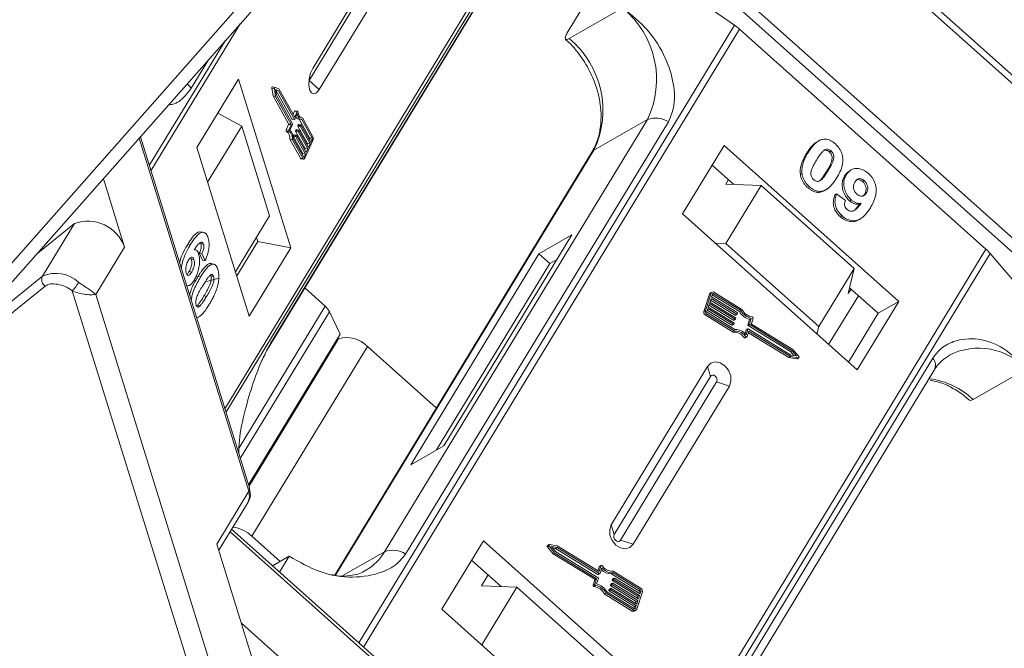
# Model space of a CAD drawing. Header units: millimetres. Extents: x -956 to 636, y -192 to 923.
# Tile 44 of 75: x 117 to 163, y 758 to 787. Entities that reach past the tile are written whole.
import ezdxf

# ---------------------------------------------------------------- set-up
doc = ezdxf.new("R2010")
doc.units = ezdxf.units.MM

msp = doc.modelspace()

# ---------------------------------------------------------------- linework, layer by layer
at = {"color": 7, "linetype": 'Continuous', "lineweight": 15}
for p, q in [((154.817, 791.186), (174.664, 773.468)), ((174.814, 773.715), (155.436, 791.015)), ((139.625, 790.646), (126.295, 768.74)), ((126.349, 768.567), (139.781, 790.643)), ((128.389, 771.692), (139.918, 790.64)), ((139.903, 790.64), (128.428, 771.781)), ((130.217, 784.026), (134.319, 790.768)), ((134.156, 790.772), (130.393, 784.588)), ((130.698, 783.606), (135.046, 790.751)), ((146.803, 790.482), (164.602, 774.592)), ((164.943, 774.947), (147.562, 790.464)), ((146.031, 789.371), (150.046, 786.606)), ((128.264, 788.993), (115.019, 774)), ((115.83, 774.007), (128.82, 788.711)), ((142.254, 786.251), (143.15, 787.724)), ((144.836, 787.407), (142.339, 785.98)), ((122.851, 779.824), (127.016, 786.67)), ((150.046, 786.606), (132.542, 757.84)), ((132.762, 757.643), (150.276, 786.425)), ((150.276, 786.425), (161.761, 776.172)), ((126.31, 785.871), (122.776, 780.063)), ((124.731, 783.676), (125.526, 784.983)), ((126.934, 784.096), (124.992, 780.904)), ((129.375, 776.241), (126.934, 784.096)), ((128.633, 783.706), (128.51, 783.73)), ((128.816, 783.632), (128.635, 783.706)), ((130.698, 783.606), (130.217, 784.026)), ((128.483, 783.666), (128.54, 783.313)), ((128.483, 783.666), (128.607, 783.643)), ((128.54, 783.313), (129.266, 782.008)), ((128.54, 783.313), (128.663, 783.29)), ((128.607, 783.643), (128.663, 783.29)), ((128.791, 783.554), (128.657, 783.609)), ((128.657, 783.609), (128.699, 783.349)), ((128.662, 783.58), (128.667, 783.578)), ((128.663, 783.29), (129.39, 781.985)), ((128.667, 783.578), (128.791, 783.554)), ((128.667, 783.578), (129.414, 782.237)), ((128.699, 783.349), (129.446, 782.009)), ((129.537, 782.214), (128.791, 783.554)), ((129.55, 782.316), (128.816, 783.632)), ((125.967, 782.506), (127.082, 781.897)), ((125.972, 782.504), (125.97, 782.511)), ((129.544, 782.603), (129.475, 782.449)), ((129.544, 782.603), (129.668, 782.58)), ((129.668, 782.58), (129.55, 782.316)), ((129.67, 782.484), (129.551, 782.22)), ((129.688, 782.599), (129.564, 782.622)), ((129.837, 782.303), (129.908, 782.29)), ((127.082, 781.897), (125.494, 779.288)), ((127.082, 781.897), (128.378, 777.724)), ((129.265, 781.98), (129.154, 781.733)), ((129.265, 781.98), (129.389, 781.957)), ((129.266, 782.008), (129.39, 781.985)), ((129.389, 781.957), (129.278, 781.71)), ((129.444, 781.981), (129.326, 781.717)), ((129.414, 782.237), (129.537, 782.214)), ((129.418, 782.234), (129.541, 782.211)), ((129.701, 781.907), (130.15, 781.101)), ((129.701, 781.907), (129.824, 781.884)), ((129.717, 781.97), (129.702, 781.936)), ((129.826, 781.912), (129.702, 781.936)), ((129.717, 781.97), (129.841, 781.947)), ((129.851, 781.956), (129.727, 781.979)), ((129.732, 782.233), (129.856, 782.21)), ((129.763, 782.227), (130.245, 781.362)), ((130.274, 781.078), (129.824, 781.884)), ((129.826, 781.912), (129.841, 781.947)), ((129.855, 781.953), (130.304, 781.146)), ((130.368, 781.339), (129.885, 782.208)), ((130.399, 781.408), (129.908, 782.29)), ((145.99, 782.209), (133.74, 762.076)), ((134.716, 761.974), (146.966, 782.107)), ((145.99, 782.209), (143.494, 780.781)), ((127.439, 765.057), (122.361, 781.4)), ((129.278, 781.71), (129.154, 781.733)), ((129.158, 781.67), (129.282, 781.647)), ((129.486, 781.429), (129.935, 780.623)), ((129.486, 781.429), (129.61, 781.406)), ((129.503, 781.491), (129.488, 781.457)), ((129.488, 781.457), (129.611, 781.434)), ((129.503, 781.491), (129.627, 781.468)), ((129.637, 781.477), (129.513, 781.501)), ((129.593, 781.668), (130.043, 780.862)), ((129.593, 781.668), (129.717, 781.645)), ((129.61, 781.731), (129.595, 781.696)), ((129.595, 781.696), (129.719, 781.673)), ((129.61, 781.731), (129.734, 781.707)), ((130.059, 780.599), (129.61, 781.406)), ((129.611, 781.434), (129.627, 781.468)), ((129.744, 781.717), (129.62, 781.74)), ((129.641, 781.474), (130.09, 780.668)), ((130.166, 780.839), (129.717, 781.645)), ((129.719, 781.673), (129.734, 781.707)), ((129.748, 781.713), (130.197, 780.907)), ((122.304, 781.335), (127.413, 764.894)), ((129.324, 781.288), (129.816, 780.406)), ((129.324, 781.288), (129.448, 781.265)), ((129.448, 781.265), (129.94, 780.382)), ((129.486, 781.319), (129.97, 780.451)), ((130.023, 780.418), (130.39, 781.238)), ((130.15, 781.101), (130.123, 781.04)), ((130.15, 781.101), (130.274, 781.078)), ((130.197, 780.907), (130.274, 781.078)), ((130.242, 781.306), (130.23, 781.28)), ((130.365, 781.283), (130.242, 781.306)), ((130.245, 781.362), (130.368, 781.339)), ((130.304, 781.146), (130.365, 781.283)), ((149.558, 781.004), (147.616, 777.812)), ((157.698, 773.737), (149.558, 781.004)), ((153.852, 781.136), (153.775, 781.092)), ((124.992, 780.904), (127.433, 773.049)), ((129.935, 780.623), (129.908, 780.562)), ((129.935, 780.623), (130.059, 780.599)), ((129.959, 780.47), (129.998, 780.463)), ((129.998, 780.463), (130.059, 780.599)), ((130.043, 780.862), (130.015, 780.801)), ((130.043, 780.862), (130.166, 780.839)), ((130.09, 780.668), (130.166, 780.839)), ((143.401, 780.693), (131.414, 760.993)), ((131.448, 760.985), (143.494, 780.781)), ((153.474, 780.673), (153.397, 780.629)), ((154.544, 780.745), (154.468, 780.701)), ((129.94, 780.382), (129.816, 780.406)), ((129.839, 780.386), (129.963, 780.363)), ((150.014, 779.191), (149.004, 780.092)), ((153.19, 779.701), (153.114, 779.657)), ((154.413, 779.834), (154.336, 779.79)), ((155.254, 779.628), (155.177, 779.584)), ((155.479, 779.863), (155.402, 779.819)), ((121.62, 776.273), (120.634, 779.446)), ((149.637, 779.207), (149.764, 779.414)), ((149.637, 779.207), (151.291, 779.136)), ((151.291, 779.136), (149.648, 776.436)), ((155.615, 775.276), (151.291, 779.136)), ((156.015, 779.319), (156.092, 779.363)), ((153.533, 779.083), (153.456, 779.039)), ((154.118, 778.868), (154.042, 778.825)), ((154.346, 778.974), (154.423, 779.018)), ((154.797, 778.746), (154.721, 778.702)), ((154.797, 778.746), (155.214, 778.438)), ((156.111, 778.737), (156.037, 778.652)), ((156.188, 778.781), (156.111, 778.737)), ((155.479, 778.473), (155.402, 778.429)), ((155.947, 778.309), (155.87, 778.265)), ((126.791, 775.115), (128.378, 777.724)), ((147.616, 777.812), (155.756, 770.545)), ((155.044, 777.734), (154.967, 777.691)), ((117.577, 775.985), (119.291, 777.363)), ((119.291, 777.363), (117.797, 774.908)), ((155.837, 777.542), (155.914, 777.586)), ((125.309, 776.952), (125.185, 776.975)), ((136.493, 767.012), (142.469, 776.833)), ((142.469, 776.833), (140.933, 775.955)), ((124.563, 776.396), (124.687, 776.373)), ((125.302, 776.408), (125.179, 776.431)), ((126.85, 774.924), (127.828, 776.531)), ((127.828, 776.531), (127.769, 776.722)), ((129.375, 776.241), (127.828, 776.531)), ((149.648, 776.436), (149.133, 776.457)), ((153.972, 772.575), (149.648, 776.436)), ((120.276, 774.063), (121.62, 776.273)), ((124.905, 776.136), (124.869, 776.143)), ((125.106, 775.995), (125.248, 775.658)), ((125.23, 775.971), (125.106, 775.995)), ((125.372, 775.635), (125.23, 775.971)), ((127.433, 773.049), (129.375, 776.241)), ((140.933, 775.955), (134.957, 766.134)), ((140.933, 775.955), (141.441, 775.501)), ((161.761, 776.172), (144.248, 747.389)), ((144.454, 747.205), (161.957, 775.971)), ((161.957, 775.971), (163.98, 773.595)), ((124.856, 775.684), (124.732, 775.707)), ((125.372, 775.635), (125.248, 775.658)), ((125.709, 775.477), (125.585, 775.5)), ((125.747, 775.479), (125.693, 775.489)), ((141.441, 775.501), (136.161, 766.822)), ((141.774, 775.691), (141.441, 775.501)), ((124.75, 775.107), (124.626, 775.13)), ((153.972, 772.575), (155.615, 775.276)), ((155.615, 775.276), (155.349, 774.107)), ((117.797, 774.908), (114.979, 772.642)), ((125.043, 774.902), (125.167, 774.879)), ((125.396, 774.644), (126.016, 774.819)), ((125.77, 774.901), (125.647, 774.925)), ((117.921, 774.448), (115.102, 772.182)), ((119.187, 774.237), (126.618, 750.324)), ((127.536, 750.699), (120.276, 774.063)), ((130.015, 774.364), (130.966, 773.515)), ((148.88, 774.079), (148.617, 773.269)), ((148.957, 774.122), (148.693, 773.313)), ((148.88, 774.079), (148.957, 774.122)), ((148.994, 774.17), (148.917, 774.126)), ((149.023, 774.082), (148.979, 773.947)), ((149.009, 774.04), (150.273, 773.266)), ((149.067, 774.096), (149.018, 774.068)), ((150.349, 773.31), (149.067, 774.096)), ((150.392, 773.365), (149.089, 774.163)), ((155.475, 774.315), (155.349, 774.107)), ((156.738, 773.188), (155.41, 774.374)), ((125.446, 773.969), (125.322, 773.992)), ((148.88, 773.644), (148.825, 773.475)), ((150.071, 772.914), (148.88, 773.644)), ((148.957, 773.88), (148.902, 773.711)), ((148.902, 773.711), (150.093, 772.981)), ((148.932, 773.804), (150.071, 773.106)), ((150.148, 773.15), (148.957, 773.88)), ((148.979, 773.947), (150.17, 773.218)), ((155.821, 774.006), (154.433, 771.726)), ((155.756, 770.545), (157.698, 773.737)), ((157.698, 773.737), (156.738, 773.188)), ((125.021, 773.56), (124.988, 773.535)), ((125.145, 773.537), (125.021, 773.56)), ((130.966, 773.515), (126.956, 766.925)), ((131.173, 773.25), (127.016, 766.419)), ((131.173, 773.25), (131.663, 772.217)), ((148.693, 773.313), (148.617, 773.269)), ((148.682, 773.108), (148.759, 773.152)), ((148.803, 773.408), (148.759, 773.273)), ((148.759, 773.152), (150.062, 772.353)), ((148.778, 773.332), (149.917, 772.634)), ((148.781, 773.219), (150.064, 772.433)), ((149.994, 772.678), (148.803, 773.408)), ((148.825, 773.475), (150.016, 772.745)), ((148.855, 773.568), (149.994, 772.87)), ((150.071, 773.106), (150.148, 773.15)), ((150.087, 773.105), (150.164, 773.149)), ((150.181, 773.191), (150.17, 773.157)), ((150.273, 773.266), (150.349, 773.31)), ((155.35, 770.907), (156.738, 773.188)), ((148.682, 773.108), (149.985, 772.309)), ((149.917, 772.634), (149.994, 772.678)), ((149.933, 772.633), (150.01, 772.677)), ((149.994, 772.87), (150.071, 772.914)), ((150.01, 772.869), (150.087, 772.913)), ((150.027, 772.718), (150.016, 772.685)), ((150.104, 772.955), (150.093, 772.921)), ((150.751, 772.901), (150.666, 772.64)), ((150.666, 772.64), (150.743, 772.684)), ((150.743, 772.684), (150.828, 772.945)), ((150.751, 772.901), (150.828, 772.945)), ((150.83, 772.712), (150.91, 772.956)), ((152.769, 771.504), (150.841, 772.685)), ((127.394, 765.202), (131.663, 772.217)), ((149.985, 772.309), (150.062, 772.353)), ((150.589, 772.404), (150.534, 772.236)), ((150.581, 772.188), (150.666, 772.448)), ((150.589, 772.404), (150.666, 772.448)), ((150.672, 772.456), (150.595, 772.412)), ((150.63, 772.097), (150.715, 772.357)), ((150.677, 772.614), (150.754, 772.657)), ((150.677, 772.614), (152.656, 771.401)), ((150.688, 772.455), (152.667, 771.242)), ((150.69, 772.282), (152.582, 771.123)), ((150.715, 772.357), (152.659, 771.166)), ((152.733, 771.444), (150.754, 772.657)), ((153.889, 772.212), (153.972, 772.575)), ((131.598, 771.994), (127.418, 765.125)), ((131.49, 771.932), (131.598, 771.994)), ((150.573, 772.095), (150.496, 772.051)), ((150.541, 772.037), (150.618, 772.081)), ((127.56, 762.804), (132.938, 771.642)), ((136.149, 768.775), (132.938, 771.642)), ((152.656, 771.401), (152.733, 771.444)), ((152.656, 771.401), (152.803, 771.221)), ((152.932, 771.201), (152.733, 771.444)), ((153.039, 771.173), (152.769, 771.504)), ((159.293, 771.102), (147.042, 750.97)), ((152.582, 771.123), (152.659, 771.166)), ((152.582, 771.123), (152.942, 771.067)), ((152.659, 771.166), (153.019, 771.111)), ((152.667, 771.242), (152.932, 771.201)), ((153.019, 771.111), (152.942, 771.067)), ((152.96, 771.07), (153.037, 771.114)), ((148.787, 770.704), (144.305, 763.339)), ((147.106, 750.4), (159.357, 770.532)), ((148.787, 770.704), (148.921, 770.248)), ((161.162, 769.175), (163.659, 770.602)), ((148.921, 770.248), (144.439, 762.882)), ((144.729, 762.623), (149.21, 769.989)), ((149.805, 769.796), (149.21, 769.989)), ((145.323, 762.43), (149.805, 769.796)), ((134.957, 766.134), (136.493, 767.012)), ((127.413, 764.894), (125.919, 762.439)), ((126.01, 762.147), (127.378, 764.395)), ((146.76, 745.147), (126.611, 763.135)), ((144.439, 762.882), (144.305, 763.339)), ((126.536, 763.011), (146.717, 744.994)), ((128.874, 761.63), (127.56, 762.804)), ((138.354, 762.59), (136.412, 759.398)), ((146.494, 755.323), (138.354, 762.59)), ((145.323, 762.43), (144.729, 762.623)), ((125.919, 762.439), (128.334, 754.668)), ((141.331, 762.307), (141.408, 762.351)), ((141.331, 762.307), (141.602, 761.976)), ((141.411, 762.41), (141.334, 762.366)), ((141.408, 762.351), (141.679, 762.02)), ((141.789, 762.358), (141.428, 762.413)), ((141.78, 762.282), (141.515, 762.323)), ((141.515, 762.323), (141.714, 762.08)), ((141.567, 762.259), (141.703, 762.238)), ((141.703, 762.238), (141.78, 762.282)), ((141.703, 762.238), (143.683, 761.025)), ((143.76, 761.069), (141.78, 762.282)), ((143.732, 761.167), (141.789, 762.358)), ((128.522, 761.429), (129.299, 761.873)), ((128.85, 761.136), (129.299, 761.873)), ((131.8, 760.967), (133.74, 762.076)), ((139.165, 760.459), (137.799, 761.678)), ((141.602, 761.976), (141.679, 762.02)), ((141.602, 761.976), (143.529, 760.796)), ((141.679, 762.02), (143.606, 760.839)), ((141.714, 762.08), (143.694, 760.867)), ((143.74, 761.384), (143.68, 761.199)), ((143.817, 761.428), (143.732, 761.167)), ((143.74, 761.384), (143.817, 761.428)), ((143.83, 761.443), (143.753, 761.399)), ((143.866, 761.336), (143.781, 761.076)), ((138.559, 761), (138.253, 760.498)), ((143.54, 760.769), (143.46, 760.525)), ((143.529, 760.796), (143.606, 760.839)), ((143.617, 760.813), (143.537, 760.568)), ((143.54, 760.769), (143.617, 760.813)), ((143.705, 760.84), (143.62, 760.579)), ((143.683, 761.025), (143.76, 761.069)), ((143.698, 761.024), (143.775, 761.068)), ((144.307, 761.047), (144.384, 761.091)), ((144.307, 761.047), (145.589, 760.261)), ((144.42, 760.806), (144.343, 760.762)), ((144.354, 760.795), (144.343, 760.762)), ((144.354, 760.795), (144.431, 760.839)), ((144.354, 760.735), (144.431, 760.779)), ((144.354, 760.735), (145.545, 760.005)), ((144.437, 760.847), (144.361, 760.803)), ((145.666, 760.305), (144.384, 761.091)), ((145.688, 760.373), (144.385, 761.171)), ((144.42, 760.806), (144.431, 760.839)), ((145.622, 760.049), (144.431, 760.779)), ((144.453, 760.846), (145.644, 760.116)), ((138.253, 760.498), (139.907, 760.428)), ((139.907, 760.428), (138.271, 757.738)), ((139.907, 760.428), (144.232, 756.567)), ((143.537, 760.568), (143.46, 760.525)), ((143.498, 760.465), (143.574, 760.509)), ((144.19, 760.29), (144.266, 760.334)), ((144.201, 760.323), (144.19, 760.29)), ((144.201, 760.323), (144.277, 760.367)), ((144.201, 760.263), (144.277, 760.307)), ((144.284, 760.375), (144.207, 760.331)), ((144.266, 760.334), (144.277, 760.367)), ((144.267, 760.526), (144.343, 760.57)), ((144.278, 760.559), (144.267, 760.526)), ((144.277, 760.499), (144.354, 760.543)), ((144.277, 760.499), (145.468, 759.769)), ((145.468, 759.577), (144.277, 760.307)), ((144.278, 760.559), (144.354, 760.603)), ((144.361, 760.611), (144.284, 760.567)), ((144.299, 760.374), (145.49, 759.644)), ((144.343, 760.57), (144.354, 760.603)), ((145.545, 759.813), (144.354, 760.543)), ((144.376, 760.61), (145.567, 759.88)), ((145.589, 760.261), (145.666, 760.305)), ((143.979, 760.115), (144.056, 760.159)), ((143.979, 760.115), (145.282, 759.317)), ((144.056, 760.159), (145.359, 759.361)), ((144.098, 760.214), (145.38, 759.428)), ((144.201, 760.263), (145.391, 759.533)), ((145.49, 759.402), (145.754, 760.211)), ((145.545, 760.005), (145.515, 759.912)), ((145.545, 760.005), (145.622, 760.049)), ((145.567, 759.88), (145.622, 760.049)), ((145.611, 760.207), (145.592, 760.148)), ((145.688, 760.251), (145.611, 760.207)), ((145.644, 760.116), (145.688, 760.251)), ((136.412, 759.398), (144.552, 752.131)), ((145.359, 759.361), (145.282, 759.317)), ((145.391, 759.533), (145.361, 759.44)), ((145.391, 759.533), (145.468, 759.577)), ((145.392, 759.423), (145.424, 759.442)), ((145.424, 759.442), (145.468, 759.577)), ((145.468, 759.769), (145.438, 759.676)), ((145.468, 759.769), (145.545, 759.813)), ((145.49, 759.644), (145.545, 759.813)), ((145.376, 759.31), (145.453, 759.354)), ((130.889, 755.336), (127.065, 758.749))]:
    msp.add_line(p, q, dxfattribs=at)
at = {"color": 7, "linetype": 'Continuous', "lineweight": 15, "flags": 128}
for points in [[(130.393, 784.588), (130.29, 784.362), (130.226, 784.097), (130.211, 783.831), (130.246, 783.606), (130.327, 783.455), (130.442, 783.402), (130.572, 783.455), (130.698, 783.606)], [(124.544, 783.871), (124.639, 783.781), (124.731, 783.676)], [(128.51, 783.73), (128.506, 783.73), (128.5, 783.726), (128.495, 783.72), (128.49, 783.711), (128.486, 783.701), (128.483, 783.689), (128.482, 783.677), (128.483, 783.666)], [(128.607, 783.643), (128.606, 783.654), (128.607, 783.666), (128.61, 783.677), (128.613, 783.688), (128.618, 783.697), (128.624, 783.703), (128.63, 783.706), (128.635, 783.706)], [(129.564, 782.622), (129.563, 782.622), (129.558, 782.621), (129.553, 782.617), (129.548, 782.611), (129.544, 782.603)], [(129.668, 782.58), (129.672, 782.588), (129.677, 782.594), (129.682, 782.598), (129.687, 782.599), (129.691, 782.597), (129.695, 782.593), (129.698, 782.587), (129.7, 782.579)], [(129.885, 782.208), (129.848, 782.212), (129.814, 782.225), (129.781, 782.248), (129.752, 782.279), (129.726, 782.319), (129.703, 782.367), (129.684, 782.423), (129.67, 782.484)], [(129.7, 782.579), (129.711, 782.513), (129.728, 782.454), (129.749, 782.402), (129.774, 782.36), (129.803, 782.327), (129.836, 782.304), (129.87, 782.291), (129.908, 782.29)], [(129.551, 782.22), (129.55, 782.217), (129.548, 782.214), (129.546, 782.213), (129.544, 782.211), (129.542, 782.211), (129.54, 782.211), (129.539, 782.212), (129.537, 782.214)], [(129.727, 781.979), (129.726, 781.979), (129.725, 781.979), (129.723, 781.977), (129.721, 781.975), (129.719, 781.973), (129.717, 781.97)], [(129.841, 781.947), (129.843, 781.95), (129.845, 781.952), (129.846, 781.954), (129.848, 781.955), (129.85, 781.956), (129.852, 781.955), (129.854, 781.954), (129.855, 781.953)], [(129.154, 781.733), (129.151, 781.724), (129.148, 781.714), (129.147, 781.704), (129.147, 781.694), (129.148, 781.685), (129.15, 781.678), (129.154, 781.673), (129.158, 781.67)], [(129.282, 781.647), (129.278, 781.65), (129.274, 781.655), (129.272, 781.662), (129.271, 781.671), (129.271, 781.68), (129.272, 781.691), (129.274, 781.701), (129.278, 781.71)], [(129.513, 781.501), (129.512, 781.501), (129.51, 781.5), (129.508, 781.499), (129.506, 781.497), (129.505, 781.494), (129.503, 781.491)], [(129.62, 781.74), (129.619, 781.74), (129.617, 781.739), (129.615, 781.738), (129.614, 781.736), (129.612, 781.734), (129.61, 781.731)], [(129.627, 781.468), (129.628, 781.471), (129.63, 781.474), (129.632, 781.476), (129.634, 781.477), (129.636, 781.477), (129.638, 781.477), (129.639, 781.476), (129.641, 781.474)], [(129.734, 781.707), (129.736, 781.71), (129.737, 781.713), (129.739, 781.715), (129.741, 781.716), (129.743, 781.717), (129.745, 781.716), (129.746, 781.715), (129.748, 781.713)], [(129.97, 780.451), (129.973, 780.447), (129.976, 780.445), (129.98, 780.444), (129.983, 780.445), (129.987, 780.447), (129.991, 780.451), (129.995, 780.456), (129.998, 780.463)], [(143.494, 780.781), (143.429, 780.73), (143.401, 780.693)], [(130.023, 780.418), (130.013, 780.399), (130.002, 780.384), (129.991, 780.373), (129.979, 780.365), (129.968, 780.363), (129.957, 780.365), (129.948, 780.371), (129.94, 780.382)], [(128.428, 771.781), (128.393, 771.7), (128.387, 771.689)], [(150.63, 772.097), (150.626, 772.089), (150.621, 772.083), (150.614, 772.079), (150.605, 772.077), (150.597, 772.078), (150.588, 772.082), (150.58, 772.087), (150.573, 772.095)], [(149.805, 769.796), (149.88, 770.018), (149.867, 770.276), (149.767, 770.53), (149.595, 770.741), (149.377, 770.877), (149.147, 770.918), (148.94, 770.858), (148.787, 770.704)], [(152.942, 771.067), (152.952, 771.067), (152.96, 771.07)], [(153.039, 771.173), (153.046, 771.163), (153.05, 771.151), (153.051, 771.14), (153.049, 771.13), (153.044, 771.121), (153.037, 771.114), (153.029, 771.111), (153.019, 771.111)], [(149.21, 769.989), (149.232, 770.052), (149.228, 770.126), (149.2, 770.198), (149.151, 770.258), (149.089, 770.297), (149.023, 770.309), (148.964, 770.291), (148.921, 770.248)], [(127.413, 764.894), (127.448, 764.619), (127.378, 764.395)], [(144.305, 763.339), (144.23, 763.116), (144.243, 762.858), (144.343, 762.605), (144.515, 762.393), (144.733, 762.257), (144.963, 762.216), (145.17, 762.277), (145.323, 762.43)], [(144.439, 762.882), (144.417, 762.819), (144.421, 762.745), (144.45, 762.673), (144.499, 762.613), (144.56, 762.574), (144.626, 762.562), (144.685, 762.58), (144.729, 762.623)], [(141.408, 762.351), (141.402, 762.361), (141.398, 762.373), (141.397, 762.384), (141.398, 762.395), (141.403, 762.403), (141.41, 762.41), (141.419, 762.413), (141.428, 762.413)], [(143.817, 761.428), (143.821, 761.435), (143.827, 761.441), (143.834, 761.445), (143.842, 761.447), (143.851, 761.446), (143.859, 761.442), (143.867, 761.437), (143.874, 761.429)]]:
    msp.add_lwpolyline(points, dxfattribs=at)
at = {"color": 7, "linetype": 'Continuous', "lineweight": 15}
for centre, radius, start, end in [((142.089, 784.069), 4.323, 334.5028, 50.5428), ((148.723, 784.682), 2.335, 48.3, 55.4851), ((139.592, 782.642), 4.323, 334.5028, 50.5428), ((129.777, 782.418), 0.19, 204.7285, 256.2835), ((129.233, 781.996), 0.036, 333.9296, 20.1393), ((129.356, 781.973), 0.036, 333.9296, 20.1393), ((129.419, 782.24), 0.0057, 203.8537, 256.1245), ((129.412, 781.997), 0.036, 333.9296, 20.1393), ((129.734, 781.92), 0.036, 153.9296, 200.1393), ((129.858, 781.897), 0.036, 153.9296, 200.1393), ((146.378, 781.189), 1.091, 57.3184, 110.7879), ((128.937, 781.347), 0.392, 351.3246, 55.6708), ((129.061, 781.324), 0.392, 351.3246, 55.6708), ((129.013, 781.359), 0.475, 355.1733, 48.8372), ((129.52, 781.441), 0.036, 153.9296, 200.1393), ((129.627, 781.681), 0.036, 153.9296, 200.1393), ((129.644, 781.418), 0.036, 153.9296, 200.1393), ((129.751, 781.657), 0.036, 153.9296, 200.1393), ((130.196, 781.333), 0.216, 333.9296, 20.1393), ((130.177, 781.338), 0.072, 333.9296, 20.1393), ((130.301, 781.314), 0.072, 333.9296, 20.1393), ((129.847, 780.419), 0.0342, 203.8537, 256.1245), ((119.913, 775.66), 1.814, 19.7556, 110.0627), ((160.399, 774.64), 2.05, 40.5117, 48.3488), ((118.431, 773.501), 1.543, 46.8518, 114.2381), ((118.132, 774.751), 0.37, 154.898, 235.1199), ((117.529, 775.818), 2.291, 316.3709, 328.6777), ((148.959, 774.055), 0.0819, 120.4269, 163.4444), ((149.038, 774.096), 0.0845, 52.623, 161.8205), ((149.05, 774.073), 0.0282, 52.623, 161.8205), ((130.403, 772.862), 0.862, 26.7563, 49.241), ((148.759, 773.233), 0.147, 165.6218, 238.5679), ((148.836, 773.277), 0.147, 165.6218, 238.5679), ((148.807, 773.261), 0.0489, 165.6218, 238.5679), ((150.157, 773.161), 0.0141, 232.623, 341.8205), ((150.157, 773.197), 0.0244, 345.6218, 58.5679), ((150.937, 773.642), 0.764, 209.4777, 255.8732), ((151.014, 773.686), 0.764, 209.4777, 255.8732), ((150.979, 773.667), 0.66, 207.2041, 260.741), ((150.003, 772.883), 0.0153, 235.0302, 297.1104), ((150.003, 772.689), 0.0141, 232.623, 341.8205), ((150.003, 772.724), 0.0244, 345.6218, 58.5679), ((150.08, 773.119), 0.0153, 235.0302, 297.1104), ((150.08, 772.925), 0.0141, 232.623, 341.8205), ((150.08, 772.961), 0.0244, 345.6218, 58.5679), ((150.766, 772.678), 0.0244, 165.6218, 238.5679), ((150.854, 772.706), 0.0244, 165.6218, 238.5679), ((150.864, 772.968), 0.0476, 344.8052, 79.2918), ((149.926, 772.647), 0.0153, 235.0302, 297.1104), ((150.006, 771.715), 0.594, 34.3999, 92.0092), ((150.083, 771.759), 0.594, 34.3999, 92.0092), ((150.065, 771.769), 0.664, 39.0966, 90.145), ((150.602, 772.401), 0.0136, 120.4269, 163.4444), ((150.69, 772.634), 0.0244, 165.6218, 238.5679), ((150.679, 772.444), 0.0141, 52.623, 161.8205), ((131.986, 770.744), 1.308, 43.3286, 107.227), ((150.527, 772.069), 0.0355, 211.2221, 293.6206), ((161.42, 768.459), 3.1, 43.7505, 115.7639), ((158.853, 770.764), 0.555, 335.2609, 37.5221), ((158.658, 766.513), 3.655, 46.7565, 82.2104), ((127.251, 765.004), 0.195, 325.7668, 15.5804), ((126.443, 761.59), 1.65, 47.386, 82.2415), ((134.127, 761.056), 1.091, 57.3184, 110.7879), ((141.359, 762.336), 0.0397, 129.5615, 225.6921), ((131.651, 763.32), 2.431, 300.5172, 329.2348), ((143.767, 761.376), 0.0273, 120.4477, 163.4236), ((144.302, 761.698), 0.651, 224.2352, 270.4017), ((144.382, 761.756), 0.664, 219.0966, 270.145), ((144.364, 761.765), 0.594, 214.3999, 272.0092), ((143.516, 760.775), 0.0244, 345.6218, 58.5679), ((143.593, 760.819), 0.0244, 345.6218, 58.5679), ((143.691, 761.038), 0.0153, 235.0302, 297.1104), ((143.681, 760.846), 0.0244, 345.6218, 58.5679), ((143.768, 761.08), 0.0141, 232.623, 341.8205), ((144.367, 760.756), 0.0244, 165.6218, 238.5679), ((144.368, 760.792), 0.0136, 120.4269, 163.4444), ((144.444, 760.8), 0.0244, 165.6218, 238.5679), ((144.445, 760.835), 0.0141, 52.623, 161.8205), ((143.506, 760.512), 0.0476, 164.8052, 259.2918), ((143.391, 759.813), 0.66, 27.2041, 80.741), ((143.583, 760.556), 0.0476, 164.8052, 259.2918), ((143.468, 759.857), 0.66, 27.2041, 80.741), ((143.433, 759.838), 0.764, 29.4777, 75.8732), ((144.213, 760.284), 0.0244, 165.6218, 238.5679), ((144.214, 760.319), 0.0136, 120.4269, 163.4444), ((144.29, 760.52), 0.0244, 165.6218, 238.5679), ((144.29, 760.327), 0.0244, 165.6218, 238.5679), ((144.291, 760.363), 0.0141, 52.623, 161.8205), ((144.291, 760.556), 0.0136, 120.4269, 163.4444), ((144.367, 760.564), 0.0244, 165.6218, 238.5679), ((144.368, 760.599), 0.0141, 52.623, 161.8205), ((145.641, 760.263), 0.0489, 345.6218, 58.5679), ((145.612, 760.247), 0.147, 345.6218, 58.5679), ((145.564, 760.22), 0.0489, 345.6218, 58.5679), ((145.41, 759.428), 0.0845, 232.623, 341.8205), ((145.398, 759.451), 0.0282, 232.623, 341.8205), ((145.334, 759.392), 0.0919, 235.0302, 297.1104)]:
    msp.add_arc(centre, radius, start, end, dxfattribs=at)
for points, knots in [([(146.966, 782.107), (147.057, 782.316), (147.29, 782.852), (147.238, 783.901), (146.85, 785.153), (146.058, 786.421), (145.242, 787.08), (144.836, 787.407)], [0, 0, 0, 0, 0.125713, 0.321276, 0.524466, 0.763484, 1, 1, 1, 1]), ([(142.339, 785.98), (142.299, 785.961), (142.22, 785.922), (142.156, 785.941), (142.145, 786.016), (142.183, 786.128), (142.234, 786.216), (142.254, 786.251)], [0, 0, 0, 0, 0.2146939, 0.4293877, 0.6440816, 0.8587754, 1, 1, 1, 1]), ([(142.166, 785.94), (142.238, 785.876), (142.443, 785.696), (142.798, 785.29), (143.036, 784.916), (143.175, 784.696)], [0, 0, 0, 0, 0.185842, 0.522699, 1, 1, 1, 1]), ([(143.175, 784.696), (143.315, 784.421), (143.512, 784.033), (143.696, 783.43), (143.802, 782.915), (143.842, 782.314), (143.79, 781.719), (143.649, 781.157), (143.481, 780.848), (143.398, 780.696)], [0, 0, 0, 0, 0.1986594, 0.2800592, 0.4138619, 0.5515215, 0.6983077, 0.8516316, 1, 1, 1, 1]), ([(123.693, 782.908), (123.751, 782.911), (124.012, 782.922), (124.38, 783.199), (124.636, 783.547), (124.731, 783.676)], [0, 0, 0, 0, 0.150172, 0.68451, 1, 1, 1, 1]), ([(153.779, 781.088), (153.756, 781.071), (153.676, 781.011), (153.58, 780.895), (153.477, 780.756), (153.424, 780.671), (153.397, 780.629)], [0, 0, 0, 0, 0.146046, 0.507383, 0.753348, 1, 1, 1, 1]), ([(153.474, 780.673), (153.515, 780.737), (153.608, 780.884), (153.803, 781.111), (154, 781.254), (154.143, 781.284), (154.158, 781.287)], [0, 0, 0, 0, 0.2367308, 0.5375555, 0.9496679, 1, 1, 1, 1]), ([(154.158, 781.287), (154.196, 781.292), (154.272, 781.301), (154.393, 781.281), (154.513, 781.236), (154.611, 781.178), (154.687, 781.121), (154.725, 781.089), (154.744, 781.072)], [0, 0, 0, 0, 0.193776, 0.3936, 0.587864, 0.788908, 0.894169, 1, 1, 1, 1]), ([(154.744, 781.072), (154.809, 781.006), (154.942, 780.873), (155.062, 780.615), (155.112, 780.348), (155.061, 779.939), (154.912, 779.675), (154.802, 779.481)], [0, 0, 0, 0, 0.147566, 0.296688, 0.431278, 0.580404, 1, 1, 1, 1]), ([(153.397, 780.629), (153.358, 780.562), (153.272, 780.414), (153.158, 780.141), (153.095, 779.877), (153.11, 779.7), (153.114, 779.657)], [0, 0, 0, 0, 0.236804, 0.527926, 0.885584, 1, 1, 1, 1]), ([(153.19, 779.701), (153.187, 779.745), (153.179, 779.835), (153.195, 780), (153.241, 780.193), (153.316, 780.381), (153.396, 780.54), (153.448, 780.628), (153.474, 780.673)], [0, 0, 0, 0, 0.1184406, 0.2393457, 0.4595932, 0.6849248, 0.8422399, 1, 1, 1, 1]), ([(153.865, 780.323), (153.885, 780.356), (153.925, 780.421), (153.982, 780.507), (154.036, 780.581), (154.085, 780.644), (154.137, 780.706), (154.177, 780.741), (154.197, 780.758)], [0, 0, 0, 0, 0.205942, 0.411959, 0.558149, 0.704502, 0.851801, 1, 1, 1, 1]), ([(154.197, 780.758), (154.229, 780.781), (154.282, 780.819), (154.375, 780.832), (154.458, 780.808), (154.513, 780.771), (154.541, 780.748), (154.544, 780.745)], [0, 0, 0, 0, 0.334804, 0.542561, 0.750382, 0.970721, 1, 1, 1, 1]), ([(154.211, 780.766), (154.215, 780.768), (154.24, 780.784), (154.299, 780.786), (154.381, 780.765), (154.436, 780.727), (154.464, 780.704), (154.468, 780.701)], [0, 0, 0, 0, 0.056934, 0.351477, 0.64611, 0.958491, 1, 1, 1, 1]), ([(154.468, 780.701), (154.495, 780.673), (154.544, 780.621), (154.588, 780.524), (154.601, 780.4), (154.568, 780.222), (154.468, 780.014), (154.38, 779.865), (154.336, 779.79)], [0, 0, 0, 0, 0.104614, 0.188814, 0.273512, 0.444127, 0.719481, 1, 1, 1, 1]), ([(154.544, 780.745), (154.572, 780.717), (154.621, 780.665), (154.665, 780.568), (154.678, 780.444), (154.645, 780.266), (154.545, 780.058), (154.457, 779.909), (154.413, 779.834)], [0, 0, 0, 0, 0.1046136, 0.1888141, 0.2735119, 0.444127, 0.7194809, 1, 1, 1, 1]), ([(153.732, 779.411), (153.7, 779.446), (153.648, 779.502), (153.609, 779.603), (153.601, 779.726), (153.636, 779.903), (153.738, 780.107), (153.823, 780.251), (153.865, 780.323)], [0, 0, 0, 0, 0.12537, 0.20229, 0.279179, 0.464758, 0.730582, 1, 1, 1, 1]), ([(153.114, 779.657), (153.121, 779.612), (153.137, 779.521), (153.187, 779.387), (153.258, 779.261), (153.332, 779.164), (153.4, 779.091), (153.438, 779.057), (153.456, 779.039)], [0, 0, 0, 0, 0.192802, 0.391164, 0.584557, 0.784851, 0.892113, 1, 1, 1, 1]), ([(153.533, 779.083), (153.5, 779.115), (153.433, 779.178), (153.345, 779.289), (153.271, 779.414), (153.227, 779.528), (153.202, 779.625), (153.194, 779.675), (153.19, 779.701)], [0, 0, 0, 0, 0.192635, 0.388697, 0.582015, 0.783044, 0.890959, 1, 1, 1, 1]), ([(154.336, 779.79), (154.316, 779.758), (154.275, 779.693), (154.218, 779.606), (154.165, 779.532), (154.115, 779.468), (154.063, 779.406), (154.023, 779.371), (154.003, 779.354)], [0, 0, 0, 0, 0.20527, 0.410616, 0.55715, 0.703844, 0.851471, 1, 1, 1, 1]), ([(154.413, 779.834), (154.393, 779.802), (154.352, 779.737), (154.295, 779.65), (154.242, 779.576), (154.192, 779.512), (154.14, 779.45), (154.1, 779.415), (154.08, 779.398)], [0, 0, 0, 0, 0.20527, 0.410616, 0.55715, 0.703844, 0.851471, 1, 1, 1, 1]), ([(155.177, 779.584), (155.141, 779.514), (155.069, 779.374), (155.051, 779.111), (155.111, 778.838), (155.233, 778.597), (155.352, 778.479), (155.402, 778.429)], [0, 0, 0, 0, 0.209306, 0.420617, 0.622548, 0.840766, 1, 1, 1, 1]), ([(155.479, 778.473), (155.414, 778.541), (155.282, 778.676), (155.169, 778.942), (155.124, 779.214), (155.159, 779.451), (155.225, 779.575), (155.254, 779.628)], [0, 0, 0, 0, 0.210189, 0.421773, 0.623603, 0.837034, 1, 1, 1, 1]), ([(155.407, 779.809), (155.383, 779.798), (155.285, 779.753), (155.223, 779.657), (155.177, 779.584)], [0, 0, 0, 0, 0.249462, 1, 1, 1, 1]), ([(155.254, 779.628), (155.298, 779.691), (155.387, 779.817), (155.585, 779.927), (155.816, 779.945), (156.063, 779.872), (156.208, 779.757), (156.284, 779.698)], [0, 0, 0, 0, 0.197927, 0.397728, 0.597413, 0.790584, 1, 1, 1, 1]), ([(156.284, 779.698), (156.349, 779.631), (156.481, 779.497), (156.604, 779.234), (156.661, 778.952), (156.623, 778.58), (156.499, 778.305), (156.395, 778.129), (156.377, 778.1)], [0, 0, 0, 0, 0.148288, 0.297745, 0.443713, 0.607791, 0.934708, 1, 1, 1, 1]), ([(154.08, 779.398), (154.047, 779.374), (153.995, 779.337), (153.903, 779.324), (153.821, 779.347), (153.765, 779.383), (153.737, 779.407), (153.732, 779.411)], [0, 0, 0, 0, 0.3336776, 0.5404125, 0.7472639, 0.9612091, 1, 1, 1, 1]), ([(154.802, 779.481), (154.761, 779.416), (154.667, 779.27), (154.477, 779.047), (154.281, 778.904), (154.139, 778.873), (154.118, 778.868)], [0, 0, 0, 0, 0.237281, 0.538591, 0.932677, 1, 1, 1, 1]), ([(155.744, 778.741), (155.711, 778.775), (155.651, 778.838), (155.596, 778.958), (155.578, 779.073), (155.599, 779.191), (155.635, 779.258), (155.657, 779.298)], [0, 0, 0, 0, 0.213937, 0.398075, 0.583091, 0.751666, 1, 1, 1, 1]), ([(155.657, 779.298), (155.685, 779.339), (155.73, 779.404), (155.821, 779.458), (155.909, 779.461), (156.003, 779.432), (156.06, 779.388), (156.092, 779.363)], [0, 0, 0, 0, 0.29132, 0.465539, 0.641632, 0.798664, 1, 1, 1, 1]), ([(155.718, 779.392), (155.727, 779.397), (155.761, 779.418), (155.832, 779.416), (155.926, 779.389), (155.983, 779.344), (156.015, 779.319)], [0, 0, 0, 0, 0.1108045, 0.4037735, 0.6650323, 1, 1, 1, 1]), ([(156.015, 779.319), (156.048, 779.285), (156.113, 779.216), (156.167, 779.079), (156.185, 778.944), (156.16, 778.828), (156.126, 778.766), (156.111, 778.737)], [0, 0, 0, 0, 0.207955, 0.420406, 0.62732, 0.827707, 1, 1, 1, 1]), ([(156.092, 779.363), (156.125, 779.329), (156.19, 779.26), (156.244, 779.123), (156.262, 778.987), (156.236, 778.871), (156.203, 778.81), (156.188, 778.781)], [0, 0, 0, 0, 0.207955, 0.420406, 0.62732, 0.827707, 1, 1, 1, 1]), ([(153.456, 779.039), (153.491, 779.01), (153.561, 778.951), (153.675, 778.882), (153.795, 778.834), (153.897, 778.816), (153.98, 778.816), (154.021, 778.822), (154.042, 778.825)], [0, 0, 0, 0, 0.193594, 0.390501, 0.584817, 0.78683, 0.892868, 1, 1, 1, 1]), ([(154.118, 778.868), (154.081, 778.864), (154.005, 778.855), (153.884, 778.875), (153.763, 778.92), (153.666, 778.978), (153.589, 779.035), (153.552, 779.067), (153.533, 779.083)], [0, 0, 0, 0, 0.193769, 0.393564, 0.587886, 0.789131, 0.894283, 1, 1, 1, 1]), ([(154.042, 778.825), (154.078, 778.834), (154.151, 778.852), (154.253, 778.902), (154.313, 778.952), (154.344, 778.978)], [0, 0, 0, 0, 0.321894, 0.65008, 1, 1, 1, 1]), ([(154.721, 778.702), (154.695, 778.625), (154.644, 778.47), (154.649, 778.204), (154.739, 777.958), (154.859, 777.793), (154.94, 777.716), (154.967, 777.691)], [0, 0, 0, 0, 0.2411085, 0.4850425, 0.7081712, 0.9011518, 1, 1, 1, 1]), ([(155.044, 777.734), (154.978, 777.802), (154.859, 777.923), (154.754, 778.155), (154.714, 778.403), (154.745, 778.601), (154.786, 778.715), (154.797, 778.746)], [0, 0, 0, 0, 0.242788, 0.438865, 0.634801, 0.900936, 1, 1, 1, 1]), ([(156.188, 778.781), (156.162, 778.744), (156.118, 778.682), (156.024, 778.639), (155.93, 778.64), (155.832, 778.671), (155.773, 778.718), (155.744, 778.741)], [0, 0, 0, 0, 0.267394, 0.447214, 0.627122, 0.813065, 1, 1, 1, 1]), ([(155.214, 778.438), (155.197, 778.392), (155.171, 778.323), (155.173, 778.211), (155.203, 778.125), (155.248, 778.061), (155.281, 778.029), (155.293, 778.017)], [0, 0, 0, 0, 0.344714, 0.529059, 0.714209, 0.892196, 1, 1, 1, 1]), ([(155.293, 778.017), (155.322, 777.995), (155.381, 777.951), (155.487, 777.931), (155.61, 777.951), (155.774, 778.078), (155.876, 778.215), (155.947, 778.309)], [0, 0, 0, 0, 0.112015, 0.224355, 0.367768, 0.565827, 1, 1, 1, 1]), ([(155.402, 778.429), (155.437, 778.4), (155.509, 778.342), (155.608, 778.295), (155.689, 778.271), (155.749, 778.262), (155.81, 778.259), (155.85, 778.263), (155.87, 778.265)], [0, 0, 0, 0, 0.243647, 0.497035, 0.618937, 0.742432, 0.870523, 1, 1, 1, 1]), ([(155.947, 778.309), (155.909, 778.306), (155.831, 778.3), (155.73, 778.324), (155.65, 778.356), (155.591, 778.387), (155.534, 778.427), (155.497, 778.457), (155.479, 778.473)], [0, 0, 0, 0, 0.243491, 0.496266, 0.61821, 0.741704, 0.870158, 1, 1, 1, 1]), ([(155.87, 778.265), (155.824, 778.207), (155.735, 778.092), (155.641, 777.974), (155.578, 777.946), (155.578, 777.946)], [0, 0, 0, 0, 0.515283, 0.999447, 1, 1, 1, 1]), ([(156.377, 778.1), (156.336, 778.036), (156.212, 777.843), (156, 777.611), (155.706, 777.488), (155.439, 777.497), (155.21, 777.597), (155.088, 777.698), (155.044, 777.734)], [0, 0, 0, 0, 0.142337, 0.429127, 0.589943, 0.751205, 0.909895, 1, 1, 1, 1]), ([(154.967, 777.691), (155.039, 777.634), (155.183, 777.52), (155.425, 777.447), (155.654, 777.449), (155.776, 777.517), (155.834, 777.549)], [0, 0, 0, 0, 0.256881, 0.515787, 0.771949, 1, 1, 1, 1]), ([(125.184, 776.969), (125.149, 776.974), (125.067, 776.987), (124.879, 776.853), (124.708, 776.628), (124.593, 776.443), (124.563, 776.396)], [0, 0, 0, 0, 0.171725, 0.405404, 0.847942, 1, 1, 1, 1]), ([(124.687, 776.373), (124.727, 776.437), (124.849, 776.63), (125.029, 776.858), (125.223, 776.971), (125.366, 776.95), (125.464, 776.836), (125.503, 776.726), (125.517, 776.687)], [0, 0, 0, 0, 0.1423372, 0.4291269, 0.5899433, 0.7512055, 0.9098946, 1, 1, 1, 1]), ([(124.563, 776.396), (124.524, 776.329), (124.406, 776.127), (124.262, 775.844), (124.201, 775.594), (124.185, 775.529)], [0, 0, 0, 0, 0.267904, 0.807816, 1, 1, 1, 1]), ([(124.265, 775.272), (124.275, 775.346), (124.299, 775.526), (124.422, 775.89), (124.564, 776.168), (124.67, 776.344), (124.687, 776.373)], [0, 0, 0, 0, 0.173911, 0.419006, 0.904674, 1, 1, 1, 1]), ([(125.302, 776.408), (125.293, 776.431), (125.273, 776.479), (125.22, 776.505), (125.147, 776.49), (125.022, 776.366), (124.928, 776.23), (124.865, 776.138)], [0, 0, 0, 0, 0.112049, 0.22438, 0.370115, 0.570276, 1, 1, 1, 1]), ([(125.179, 776.431), (125.185, 776.403), (125.198, 776.353), (125.195, 776.26), (125.177, 776.162), (125.144, 776.072), (125.117, 776.018), (125.106, 775.995)], [0, 0, 0, 0, 0.225388, 0.401037, 0.576559, 0.822036, 1, 1, 1, 1]), ([(125.153, 776.482), (125.156, 776.479), (125.167, 776.467), (125.174, 776.446), (125.179, 776.431)], [0, 0, 0, 0, 0.290761, 1, 1, 1, 1]), ([(125.23, 775.971), (125.251, 776.016), (125.284, 776.085), (125.314, 776.2), (125.322, 776.292), (125.315, 776.361), (125.306, 776.395), (125.302, 776.408)], [0, 0, 0, 0, 0.33384, 0.524547, 0.716372, 0.891824, 1, 1, 1, 1]), ([(125.517, 776.687), (125.534, 776.615), (125.566, 776.484), (125.559, 776.241), (125.513, 775.986), (125.442, 775.784), (125.388, 775.668), (125.372, 775.635)], [0, 0, 0, 0, 0.242691, 0.439002, 0.635006, 0.895059, 1, 1, 1, 1]), ([(124.865, 776.138), (124.886, 776.139), (124.93, 776.14), (124.979, 776.114), (125.014, 776.076), (125.037, 776.041), (125.058, 775.998), (125.069, 775.964), (125.075, 775.947)], [0, 0, 0, 0, 0.243654, 0.49576, 0.617892, 0.741503, 0.870025, 1, 1, 1, 1]), ([(125.075, 775.947), (125.092, 775.875), (125.126, 775.729), (125.115, 775.452), (125.065, 775.173), (124.981, 774.931), (124.911, 774.805), (124.879, 774.749)], [0, 0, 0, 0, 0.210216, 0.421975, 0.620016, 0.831037, 1, 1, 1, 1]), ([(124.494, 775.06), (124.486, 775.097), (124.469, 775.171), (124.478, 775.315), (124.505, 775.454), (124.551, 775.572), (124.586, 775.634), (124.603, 775.664)], [0, 0, 0, 0, 0.207905, 0.419981, 0.630626, 0.821735, 1, 1, 1, 1]), ([(124.603, 775.664), (124.628, 775.702), (124.67, 775.764), (124.735, 775.803), (124.786, 775.796), (124.829, 775.757), (124.847, 775.708), (124.856, 775.684)], [0, 0, 0, 0, 0.276721, 0.45687, 0.637007, 0.824068, 1, 1, 1, 1]), ([(124.732, 775.707), (124.741, 775.671), (124.757, 775.605), (124.753, 775.48), (124.731, 775.355), (124.686, 775.234), (124.647, 775.166), (124.626, 775.13)], [0, 0, 0, 0, 0.213757, 0.394944, 0.576585, 0.777311, 1, 1, 1, 1]), ([(124.7, 775.776), (124.701, 775.775), (124.716, 775.762), (124.724, 775.733), (124.732, 775.707)], [0, 0, 0, 0, 0.073239, 1, 1, 1, 1]), ([(124.856, 775.684), (124.865, 775.648), (124.881, 775.581), (124.877, 775.456), (124.855, 775.332), (124.809, 775.211), (124.77, 775.143), (124.75, 775.107)], [0, 0, 0, 0, 0.2137567, 0.3949441, 0.5765849, 0.7773109, 1, 1, 1, 1]), ([(125.585, 775.5), (125.563, 775.493), (125.518, 775.478), (125.432, 775.417), (125.327, 775.31), (125.219, 775.172), (125.124, 775.033), (125.07, 774.946), (125.043, 774.902)], [0, 0, 0, 0, 0.118605, 0.239529, 0.45773, 0.680896, 0.840214, 1, 1, 1, 1]), ([(125.167, 774.879), (125.207, 774.944), (125.298, 775.09), (125.467, 775.313), (125.614, 775.451), (125.7, 775.474), (125.709, 775.477)], [0, 0, 0, 0, 0.237381, 0.538918, 0.949082, 1, 1, 1, 1]), ([(125.692, 775.485), (125.68, 775.492), (125.658, 775.504), (125.621, 775.506), (125.597, 775.502), (125.585, 775.5)], [0, 0, 0, 0, 0.357325, 0.677012, 1, 1, 1, 1]), ([(125.709, 775.477), (125.731, 775.48), (125.775, 775.486), (125.835, 775.459), (125.889, 775.407), (125.926, 775.343), (125.952, 775.281), (125.964, 775.246), (125.97, 775.229)], [0, 0, 0, 0, 0.193776, 0.3936, 0.587864, 0.788908, 0.894169, 1, 1, 1, 1]), ([(124.75, 775.107), (124.724, 775.067), (124.682, 775.002), (124.617, 774.95), (124.568, 774.951), (124.523, 774.985), (124.505, 775.034), (124.494, 775.06)], [0, 0, 0, 0, 0.2886974, 0.4635526, 0.6399417, 0.8018084, 1, 1, 1, 1]), ([(124.626, 775.13), (124.6, 775.088), (124.567, 775.033), (124.53, 775.008), (124.522, 775.002)], [0, 0, 0, 0, 0.783695, 1, 1, 1, 1]), ([(125.584, 774.931), (125.608, 774.953), (125.648, 774.99), (125.702, 774.998), (125.74, 774.97), (125.761, 774.93), (125.769, 774.904), (125.77, 774.901)], [0, 0, 0, 0, 0.334804, 0.542561, 0.750382, 0.970721, 1, 1, 1, 1]), ([(125.97, 775.229), (125.979, 775.195), (125.998, 775.126), (126.015, 775.008), (126.021, 774.876), (126.014, 774.756), (126.001, 774.656), (125.991, 774.604), (125.986, 774.578)], [0, 0, 0, 0, 0.192627, 0.388684, 0.582013, 0.783201, 0.891038, 1, 1, 1, 1]), ([(119.486, 774.627), (119.562, 774.574), (119.728, 774.458), (120.033, 774.264), (120.181, 774.142), (120.276, 774.063)], [0, 0, 0, 0, 0.2270634, 0.5015869, 1, 1, 1, 1]), ([(124.879, 774.749), (124.838, 774.687), (124.755, 774.563), (124.623, 774.456), (124.545, 774.463), (124.51, 774.466)], [0, 0, 0, 0, 0.352119, 0.707153, 1, 1, 1, 1]), ([(125.043, 774.902), (125.004, 774.836), (124.883, 774.63), (124.734, 774.351), (124.666, 774.099), (124.649, 774.036)], [0, 0, 0, 0, 0.263882, 0.814433, 1, 1, 1, 1]), ([(124.727, 773.784), (124.738, 773.854), (124.764, 774.036), (124.91, 774.435), (125.062, 774.698), (125.167, 774.879)], [0, 0, 0, 0, 0.1616136, 0.4223413, 1, 1, 1, 1]), ([(124.958, 773.567), (124.95, 773.604), (124.937, 773.664), (124.944, 773.77), (124.973, 773.895), (125.04, 774.074), (125.152, 774.28), (125.238, 774.425), (125.282, 774.498)], [0, 0, 0, 0, 0.125351, 0.202197, 0.279182, 0.459742, 0.727968, 1, 1, 1, 1]), ([(125.282, 774.498), (125.302, 774.53), (125.342, 774.595), (125.397, 774.681), (125.447, 774.756), (125.491, 774.818), (125.537, 774.88), (125.568, 774.914), (125.584, 774.931)], [0, 0, 0, 0, 0.20527, 0.410616, 0.557148, 0.703844, 0.851475, 1, 1, 1, 1]), ([(125.647, 774.925), (125.654, 774.894), (125.666, 774.839), (125.663, 774.739), (125.638, 774.616), (125.572, 774.434), (125.46, 774.221), (125.368, 774.069), (125.322, 773.992)], [0, 0, 0, 0, 0.105646, 0.186221, 0.267042, 0.431541, 0.712708, 1, 1, 1, 1]), ([(125.77, 774.901), (125.777, 774.87), (125.79, 774.816), (125.787, 774.716), (125.762, 774.593), (125.696, 774.411), (125.583, 774.198), (125.492, 774.046), (125.446, 773.969)], [0, 0, 0, 0, 0.105646, 0.186221, 0.267042, 0.431541, 0.712708, 1, 1, 1, 1]), ([(125.986, 774.578), (125.976, 774.532), (125.956, 774.439), (125.902, 774.273), (125.828, 774.084), (125.737, 773.897), (125.648, 773.733), (125.592, 773.638), (125.563, 773.591)], [0, 0, 0, 0, 0.118432, 0.239329, 0.449434, 0.664178, 0.83182, 1, 1, 1, 1]), ([(125.636, 774.947), (125.639, 774.943), (125.643, 774.936), (125.646, 774.928), (125.647, 774.925)], [0, 0, 0, 0, 0.648586, 1, 1, 1, 1]), ([(120.276, 774.063), (120.215, 774.056), (120.093, 774.043), (119.816, 774.058), (119.497, 774.11), (119.287, 774.196), (119.187, 774.237)], [0, 0, 0, 0, 0.251519, 0.501784, 0.765632, 1, 1, 1, 1]), ([(125.563, 773.591), (125.523, 773.527), (125.432, 773.38), (125.266, 773.16), (125.118, 773.02), (125.032, 772.995), (125.02, 772.991)], [0, 0, 0, 0, 0.236629, 0.537361, 0.932986, 1, 1, 1, 1]), ([(125.322, 773.992), (125.302, 773.96), (125.262, 773.895), (125.207, 773.809), (125.158, 773.735), (125.113, 773.672), (125.068, 773.611), (125.037, 773.577), (125.021, 773.56)], [0, 0, 0, 0, 0.2059417, 0.4119594, 0.558149, 0.7045024, 0.8518015, 1, 1, 1, 1]), ([(125.446, 773.969), (125.426, 773.936), (125.386, 773.871), (125.331, 773.786), (125.282, 773.711), (125.237, 773.649), (125.192, 773.588), (125.16, 773.554), (125.145, 773.537)], [0, 0, 0, 0, 0.205942, 0.411959, 0.558149, 0.704502, 0.851801, 1, 1, 1, 1]), ([(125.145, 773.537), (125.121, 773.515), (125.081, 773.479), (125.028, 773.47), (124.989, 773.497), (124.969, 773.537), (124.96, 773.563), (124.958, 773.567)], [0, 0, 0, 0, 0.333678, 0.540413, 0.747264, 0.961209, 1, 1, 1, 1]), ([(128.428, 771.781), (128.312, 771.569), (128.016, 771.027), (127.597, 769.928), (127.206, 768.601), (126.963, 767.432), (126.947, 766.856), (126.941, 766.66)], [0, 0, 0, 0, 0.141705, 0.362145, 0.591183, 0.860605, 1, 1, 1, 1]), ([(163.659, 770.602), (163.312, 770.946), (162.618, 771.633), (161.401, 772.062), (160.369, 771.968), (159.656, 771.59), (159.391, 771.234), (159.293, 771.102)], [0, 0, 0, 0, 0.249096, 0.498243, 0.745205, 0.90541, 1, 1, 1, 1]), ([(128.032, 770.993), (128.085, 771.112), (128.198, 771.369), (128.323, 771.576), (128.39, 771.686)], [0, 0, 0, 0, 0.465769, 1, 1, 1, 1]), ([(159.358, 770.531), (159.362, 770.537), (159.449, 770.721), (159.684, 770.98), (159.954, 771.158), (160.083, 771.243)], [0, 0, 0, 0, 0.018639, 0.528251, 1, 1, 1, 1]), ([(159.159, 770.064), (159.321, 770.034), (159.684, 769.966), (160.251, 769.692), (160.703, 769.4), (160.933, 769.186), (160.989, 769.135)], [0, 0, 0, 0, 0.261697, 0.587138, 0.90066, 1, 1, 1, 1]), ([(160.998, 769.145), (161, 769.141), (161.01, 769.117), (161.069, 769.128), (161.136, 769.162), (161.162, 769.175)], [0, 0, 0, 0, 0.111111, 0.647298, 1, 1, 1, 1]), ([(127.361, 764.391), (127.377, 764.409), (127.469, 764.516), (127.508, 764.765), (127.45, 764.968), (127.426, 765.056)], [0, 0, 0, 0, 0.105359, 0.614292, 1, 1, 1, 1]), ([(129.299, 761.873), (129.771, 761.601), (130.715, 761.057), (132.265, 760.819), (133.516, 761.038), (134.338, 761.478), (134.614, 761.84), (134.716, 761.974)], [0, 0, 0, 0, 0.249096, 0.498243, 0.745205, 0.90541, 1, 1, 1, 1]), ([(132.875, 761.233), (132.848, 761.213), (132.644, 761.059), (132.199, 760.963), (131.677, 760.922), (131.369, 761), (131.282, 761.023)], [0, 0, 0, 0, 0.064852, 0.502829, 0.859214, 1, 1, 1, 1])]:
    msp.add_open_spline(points, degree=3, knots=knots, dxfattribs=at)
for points in [[(118.51, 774.54), (118.39, 774.553), (118.151, 774.579), (117.997, 774.492), (117.921, 774.448)], [(119.187, 774.237), (119.078, 774.308), (118.86, 774.45), (118.627, 774.51), (118.51, 774.54)]]:
    msp.add_open_spline(points, degree=3, dxfattribs=at)

doc.saveas('drawing.dxf')
